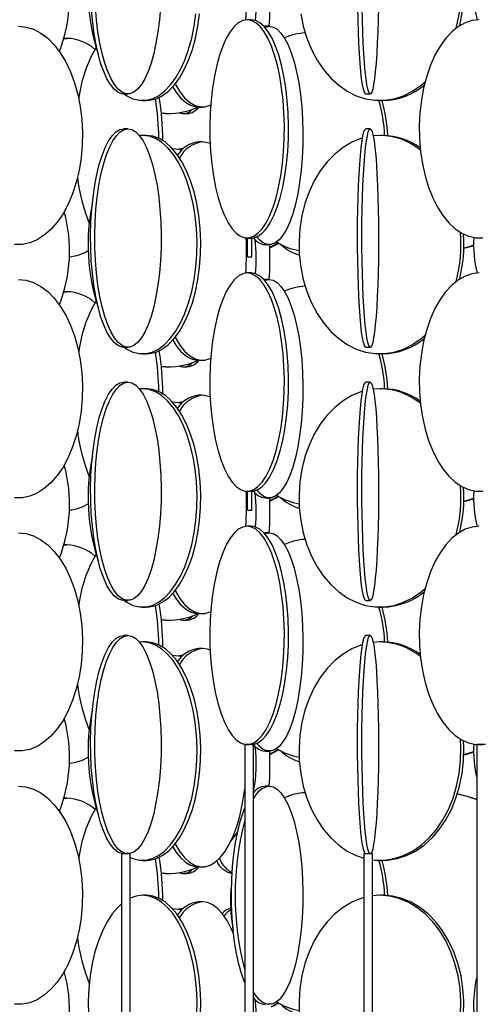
# Model space of a CAD drawing. Header units: millimetres. Extents: x 626 to 3215, y 306 to 3557.
# Tile 18 of 62: x 927 to 1032, y 2128 to 2353. Entities that reach past the tile are written whole.
import ezdxf

# ---------------------------------------------------------------- set-up
doc = ezdxf.new("R2010")
doc.units = ezdxf.units.MM

msp = doc.modelspace()

# ---------------------------------------------------------------- linework, layer by layer
at = {"color": 7, "linetype": 'Continuous', "lineweight": 25}
for p, q in [((980.13, 2353), (979.19, 2353)), ((983.06, 2351.48), (983.31, 2351.5)), ((984.26, 2351.5), (983.31, 2351.5)), ((937.21, 2348.69), (937.88, 2348.71)), ((937.88, 2348.71), (937.22, 2348.71)), ((950.94, 2336), (951.89, 2336)), ((1006.41, 2336), (1007.41, 2336)), ((955.26, 2334.5), (956.13, 2334.5)), ((1009.64, 2334.5), (1010.31, 2334.5)), ((960.5, 2331.5), (959.55, 2331.52)), ((960.5, 2331.5), (961.09, 2331.5)), ((964.55, 2331.5), (965.5, 2331.5)), ((968.03, 2333), (968.94, 2333)), ((951.89, 2328), (950.94, 2328)), ((1007.41, 2328), (1006.41, 2328)), ((955.26, 2326.5), (954.52, 2326.45)), ((956.13, 2326.5), (955.26, 2326.5)), ((968.94, 2325), (968.03, 2325)), ((1009.64, 2326.5), (1008.08, 2326.41)), ((1010.31, 2326.5), (1009.64, 2326.5)), ((964.57, 2323.5), (964.55, 2323.5)), ((979.19, 2303), (980.13, 2303)), ((979.31, 2298.71), (979.31, 2303)), ((980.31, 2298.71), (980.31, 2303)), ((984.4, 2300.89), (986.43, 2301.97)), ((983.31, 2301.5), (984.26, 2301.5)), ((979.31, 2298.71), (980.31, 2298.71)), ((980.13, 2295), (979.19, 2295)), ((983.06, 2293.48), (983.31, 2293.5)), ((984.26, 2293.5), (983.31, 2293.5)), ((937.21, 2290.69), (937.88, 2290.71)), ((937.88, 2290.71), (937.22, 2290.71)), ((950.94, 2278), (951.89, 2278)), ((1006.41, 2278), (1007.41, 2278)), ((955.26, 2276.5), (956.13, 2276.5)), ((968.03, 2275), (968.94, 2275)), ((1009.64, 2276.5), (1010.31, 2276.5)), ((960.5, 2273.5), (959.55, 2273.52)), ((960.5, 2273.5), (961.09, 2273.5)), ((964.55, 2273.5), (965.5, 2273.5)), ((951.89, 2270), (950.94, 2270)), ((955.26, 2268.5), (954.52, 2268.45)), ((956.13, 2268.5), (955.26, 2268.5)), ((1007.41, 2270), (1006.41, 2270)), ((1009.64, 2268.5), (1008.08, 2268.41)), ((1010.31, 2268.5), (1009.64, 2268.5)), ((968.94, 2267), (968.03, 2267)), ((964.57, 2265.5), (964.55, 2265.5)), ((979.19, 2245), (980.13, 2245)), ((979.31, 2240.71), (979.31, 2245)), ((980.31, 2240.71), (980.31, 2245)), ((983.31, 2243.5), (984.26, 2243.5)), ((984.4, 2242.89), (986.43, 2243.97)), ((979.31, 2240.71), (980.31, 2240.71)), ((980.13, 2237), (979.19, 2237)), ((983.06, 2235.48), (983.31, 2235.5)), ((984.26, 2235.5), (983.31, 2235.5)), ((937.21, 2232.69), (937.88, 2232.71)), ((937.88, 2232.71), (937.22, 2232.71)), ((950.94, 2220), (951.89, 2220)), ((1006.41, 2220), (1007.41, 2220)), ((955.26, 2218.5), (956.13, 2218.5)), ((968.03, 2217), (968.94, 2217)), ((1009.64, 2218.5), (1010.31, 2218.5)), ((960.5, 2215.5), (959.55, 2215.52)), ((960.5, 2215.5), (961.09, 2215.5)), ((964.55, 2215.5), (965.5, 2215.5)), ((951.89, 2212), (950.94, 2212)), ((1007.41, 2212), (1006.41, 2212)), ((955.26, 2210.5), (954.52, 2210.45)), ((956.13, 2210.5), (955.26, 2210.5)), ((1009.64, 2210.5), (1008.08, 2210.41)), ((1010.31, 2210.5), (1009.64, 2210.5)), ((964.57, 2207.5), (964.55, 2207.5)), ((968.94, 2209), (968.03, 2209)), ((978.66, 2187), (978.66, 1636.5)), ((978.72, 2187), (978.66, 2187)), ((980.66, 2187), (978.72, 2187)), ((980.66, 1636.5), (980.66, 2187)), ((1031.8, 2187), (1031.8, 1636.5)), ((1031.97, 2187), (1031.8, 2187)), ((1033.8, 2187), (1031.97, 2187)), ((983.31, 2185.5), (984.26, 2185.5)), ((984.4, 2184.89), (986.43, 2185.97)), ((984.26, 2177.5), (983.31, 2177.5)), ((937.21, 2174.69), (937.88, 2174.71)), ((937.88, 2174.71), (937.22, 2174.71)), ((950.42, 2162), (950.42, 1611.5)), ((952.42, 2162), (950.42, 2162)), ((952.42, 1611.5), (952.42, 2162)), ((955.26, 2160.5), (956.13, 2160.5)), ((1005.91, 2162), (1005.91, 1611.5)), ((1007.91, 2162), (1005.91, 2162)), ((1007.91, 1611.5), (1007.91, 2162)), ((1009.64, 2160.5), (1010.31, 2160.5)), ((968.03, 2159), (968.94, 2159)), ((960.5, 2157.5), (959.55, 2157.52)), ((960.5, 2157.5), (961.09, 2157.5)), ((964.55, 2157.5), (965.5, 2157.5)), ((956.13, 2152.5), (955.26, 2152.5)), ((968.94, 2151), (968.03, 2151)), ((1009.64, 2152.5), (1007.91, 2152.39)), ((1010.31, 2152.5), (1009.64, 2152.5)), ((964.57, 2149.5), (964.55, 2149.5)), ((984.79, 2127.07), (986.43, 2127.97)), ((984.79, 2126.93), (986.55, 2127.86))]:
    msp.add_line(p, q, dxfattribs=at)
at = {"color": 7, "linetype": 'Continuous', "lineweight": 25, "flags": 128}
for points in [[(950.94, 2336), (950.49, 2336.04), (949.6, 2336.39), (948.72, 2337.09), (947.88, 2338.12), (947.07, 2339.47), (946.33, 2341.13), (945.64, 2343.06), (945.04, 2345.24), (944.51, 2347.65), (944.08, 2350.24), (943.74, 2352.99), (943.5, 2355.85)], [(959.33, 2355.85), (959.1, 2352.99), (958.76, 2350.24), (958.32, 2347.65), (957.8, 2345.24), (957.19, 2343.06), (956.51, 2341.13), (955.76, 2339.47), (954.96, 2338.12), (954.11, 2337.09), (953.24, 2336.39), (952.34, 2336.04), (951.44, 2336.04), (950.55, 2336.39), (949.67, 2337.09), (948.83, 2338.12), (948.03, 2339.47), (947.28, 2341.13), (946.6, 2343.06), (945.99, 2345.24), (945.46, 2347.65), (945.03, 2350.24), (944.69, 2352.99), (944.45, 2355.85)], [(951.01, 2336), (951.62, 2335.59), (953.05, 2334.89), (954.52, 2334.54), (956, 2334.54), (957.46, 2334.89), (958.9, 2335.59), (960.28, 2336.62), (961.6, 2337.97), (962.82, 2339.63), (963.94, 2341.56), (964.94, 2343.74), (965.8, 2346.15), (966.51, 2348.74), (967.07, 2351.49), (967.46, 2354.35)], [(956.13, 2334.5), (956.86, 2334.54), (958.33, 2334.89), (959.77, 2335.59), (961.15, 2336.62), (962.46, 2337.97), (963.69, 2339.63), (964.81, 2341.56), (965.8, 2343.74), (966.67, 2346.15), (967.38, 2348.74), (967.93, 2351.49), (968.32, 2354.35)], [(991.49, 2354.35), (992.07, 2351.49), (992.89, 2348.74), (993.95, 2346.15), (995.24, 2343.74), (996.72, 2341.56), (998.38, 2339.63), (1000.21, 2337.97), (1002.16, 2336.62), (1004.22, 2335.59), (1006.36, 2334.89), (1008.54, 2334.54), (1010.74, 2334.54), (1012.92, 2334.89), (1015.06, 2335.59), (1017.12, 2336.62), (1019.07, 2337.97), (1019.98, 2338.74)], [(1006.41, 2336), (1006.3, 2336.04), (1006.08, 2336.39), (1005.86, 2337.09), (1005.64, 2338.12), (1005.44, 2339.47), (1005.26, 2341.13), (1005.08, 2343.06), (1004.93, 2345.24), (1004.8, 2347.65), (1004.69, 2350.24), (1004.61, 2352.99), (1004.55, 2355.85)], [(1009.28, 2355.85), (1009.22, 2352.99), (1009.13, 2350.24), (1009.02, 2347.65), (1008.89, 2345.24), (1008.74, 2343.06), (1008.57, 2341.13), (1008.38, 2339.47), (1008.18, 2338.12), (1007.97, 2337.09), (1007.75, 2336.39), (1007.52, 2336.04), (1007.3, 2336.04), (1007.07, 2336.39), (1006.85, 2337.09), (1006.64, 2338.12), (1006.44, 2339.47), (1006.25, 2341.13), (1006.08, 2343.06), (1005.93, 2345.24), (1005.8, 2347.65), (1005.69, 2350.24), (1005.6, 2352.99), (1005.54, 2355.85)], [(979.19, 2353), (978.18, 2352.82), (977.18, 2352.3), (976.21, 2351.43), (975.29, 2350.24), (974.41, 2348.73), (973.61, 2346.93), (972.88, 2344.87), (972.24, 2342.57), (971.7, 2340.07), (971.27, 2337.39), (970.94, 2334.59), (970.73, 2331.69), (970.64, 2328.74), (970.67, 2325.78), (970.82, 2322.85), (971.09, 2319.99), (971.47, 2317.24), (971.96, 2314.65), (972.55, 2312.24), (973.23, 2310.06), (974, 2308.13), (974.84, 2306.47), (975.74, 2305.12), (976.69, 2304.09), (977.68, 2303.39), (978.68, 2303.04), (979.7, 2303.04), (980.7, 2303.39), (981.69, 2304.09), (982.64, 2305.12), (983.54, 2306.47), (984.38, 2308.13), (985.15, 2310.06), (985.83, 2312.24), (986.42, 2314.65), (986.91, 2317.24), (987.29, 2319.99), (987.56, 2322.85), (987.71, 2325.78), (987.74, 2328.74), (987.65, 2331.69), (987.44, 2334.59), (987.11, 2337.39), (986.68, 2340.07), (986.14, 2342.57), (985.5, 2344.87), (984.77, 2346.93), (983.97, 2348.73), (983.09, 2350.24), (982.17, 2351.43), (981.2, 2352.3), (980.2, 2352.82), (979.19, 2353)], [(980.13, 2303), (980.64, 2303.04), (981.64, 2303.39), (982.63, 2304.09), (983.58, 2305.12), (984.48, 2306.47), (985.32, 2308.13), (986.09, 2310.06), (986.77, 2312.24), (987.36, 2314.65), (987.85, 2317.24), (988.23, 2319.99), (988.5, 2322.85), (988.65, 2325.78), (988.68, 2328.74), (988.59, 2331.69), (988.38, 2334.59), (988.05, 2337.39), (987.62, 2340.07), (987.08, 2342.57), (986.44, 2344.87), (985.71, 2346.93), (984.91, 2348.73), (984.03, 2350.24), (983.11, 2351.43), (982.14, 2352.3), (981.14, 2352.82), (980.13, 2353), (980.13, 2353)], [(1032.39, 2353), (1030.76, 2352.82), (1029.16, 2352.3), (1027.6, 2351.43), (1026.11, 2350.24), (1024.71, 2348.73), (1023.42, 2346.93), (1022.25, 2344.87), (1021.22, 2342.57), (1020.35, 2340.07), (1019.65, 2337.39), (1019.13, 2334.59), (1018.8, 2331.69), (1018.65, 2328.74), (1018.7, 2325.78), (1018.94, 2322.85), (1019.37, 2319.99), (1019.98, 2317.24), (1020.77, 2314.65), (1021.72, 2312.24), (1022.82, 2310.06), (1024.05, 2308.13), (1025.4, 2306.47), (1026.85, 2305.12), (1028.37, 2304.09), (1029.96, 2303.39), (1031.57, 2303.04), (1033.2, 2303.04)], [(926.79, 2351.5), (928.52, 2351.32), (930.24, 2350.8), (931.9, 2349.93), (933.5, 2348.74), (935, 2347.23), (936.38, 2345.43), (937.63, 2343.37), (938.73, 2341.07), (939.66, 2338.57), (940.4, 2335.89), (940.96, 2333.09), (941.32, 2330.19), (941.47, 2327.24), (941.42, 2324.28), (941.17, 2321.35), (940.71, 2318.49), (940.05, 2315.74), (939.21, 2313.15), (938.2, 2310.74), (937.02, 2308.56), (935.7, 2306.63), (934.26, 2304.97), (932.71, 2303.62), (931.08, 2302.59), (929.39, 2301.89), (927.66, 2301.54), (925.92, 2301.54)], [(984.26, 2351.5), (985.18, 2351.32), (986.08, 2350.8), (986.95, 2349.93), (987.79, 2348.74), (988.58, 2347.23), (989.31, 2345.43), (989.96, 2343.37), (990.54, 2341.07), (991.03, 2338.57), (991.42, 2335.89), (991.72, 2333.09), (991.9, 2330.19), (991.99, 2327.24), (991.96, 2324.28), (991.82, 2321.35), (991.58, 2318.49), (991.24, 2315.74), (990.8, 2313.15), (990.26, 2310.74), (989.64, 2308.56), (988.95, 2306.63), (988.19, 2304.97), (987.38, 2303.62), (986.52, 2302.59), (985.63, 2301.89), (984.72, 2301.54), (983.81, 2301.54), (982.9, 2301.89), (982.01, 2302.59), (981.4, 2303.27)], [(983.24, 2351.28), (983.35, 2351.32), (984.26, 2351.5)], [(962.71, 2338.27), (962.79, 2338.13), (963.78, 2336.47), (964.85, 2335.12), (965.98, 2334.09), (967.15, 2333.39), (968.34, 2333.04), (969.54, 2333.04), (970.74, 2333.39), (970.84, 2333.44)], [(962.15, 2337.62), (962.87, 2336.47), (963.94, 2335.12), (965.07, 2334.09), (966.23, 2333.39), (967.43, 2333.04), (968.03, 2333)], [(950.94, 2278), (950.49, 2278.04), (949.6, 2278.39), (948.72, 2279.09), (947.88, 2280.12), (947.07, 2281.47), (946.33, 2283.13), (945.64, 2285.06), (945.04, 2287.24), (944.51, 2289.65), (944.08, 2292.24), (943.74, 2294.99), (943.5, 2297.85), (943.37, 2300.78), (943.34, 2303.74), (943.42, 2306.69), (943.61, 2309.59), (943.89, 2312.39), (944.28, 2315.07), (944.76, 2317.57), (945.33, 2319.87), (945.98, 2321.93), (946.69, 2323.73), (947.47, 2325.24), (948.29, 2326.43), (949.15, 2327.3), (950.04, 2327.82), (950.94, 2328), (950.94, 2328)], [(951.89, 2328), (952.79, 2327.82), (953.68, 2327.3), (954.54, 2326.43), (955.37, 2325.24), (956.14, 2323.73), (956.86, 2321.93), (957.5, 2319.87), (958.07, 2317.57), (958.55, 2315.07), (958.94, 2312.39), (959.23, 2309.59), (959.41, 2306.69), (959.49, 2303.74), (959.47, 2300.78), (959.33, 2297.85), (959.1, 2294.99), (958.76, 2292.24), (958.32, 2289.65), (957.8, 2287.24), (957.19, 2285.06), (956.51, 2283.13), (955.76, 2281.47), (954.96, 2280.12), (954.11, 2279.09), (953.24, 2278.39), (952.34, 2278.04), (951.44, 2278.04), (950.55, 2278.39), (949.67, 2279.09), (948.83, 2280.12), (948.03, 2281.47), (947.28, 2283.13), (946.6, 2285.06), (945.99, 2287.24), (945.46, 2289.65), (945.03, 2292.24), (944.69, 2294.99), (944.45, 2297.85), (944.32, 2300.78), (944.29, 2303.74), (944.37, 2306.69), (944.56, 2309.59), (944.85, 2312.39), (945.23, 2315.07), (945.71, 2317.57), (946.28, 2319.87), (946.93, 2321.93), (947.65, 2323.73), (948.42, 2325.24), (949.25, 2326.43), (950.11, 2327.3), (950.99, 2327.82), (951.89, 2328)], [(1006.41, 2278), (1006.3, 2278.04), (1006.08, 2278.39), (1005.86, 2279.09), (1005.64, 2280.12), (1005.44, 2281.47), (1005.26, 2283.13), (1005.08, 2285.06), (1004.93, 2287.24), (1004.8, 2289.65), (1004.69, 2292.24), (1004.61, 2294.99), (1004.55, 2297.85), (1004.51, 2300.78), (1004.51, 2303.74), (1004.53, 2306.69), (1004.57, 2309.59), (1004.65, 2312.39), (1004.74, 2315.07), (1004.86, 2317.57), (1005.01, 2319.87), (1005.17, 2321.93), (1005.35, 2323.73), (1005.54, 2325.24), (1005.75, 2326.43), (1005.97, 2327.3), (1006.19, 2327.82), (1006.41, 2328), (1006.41, 2328)], [(1007.41, 2328), (1007.64, 2327.82), (1007.86, 2327.3), (1008.07, 2326.43), (1008.28, 2325.24), (1008.48, 2323.73), (1008.66, 2321.93), (1008.82, 2319.87), (1008.96, 2317.57), (1009.08, 2315.07), (1009.18, 2312.39), (1009.25, 2309.59), (1009.3, 2306.69), (1009.32, 2303.74), (1009.31, 2300.78), (1009.28, 2297.85), (1009.22, 2294.99), (1009.13, 2292.24), (1009.02, 2289.65), (1008.89, 2287.24), (1008.74, 2285.06), (1008.57, 2283.13), (1008.38, 2281.47), (1008.18, 2280.12), (1007.97, 2279.09), (1007.75, 2278.39), (1007.52, 2278.04), (1007.3, 2278.04), (1007.07, 2278.39), (1006.85, 2279.09), (1006.64, 2280.12), (1006.44, 2281.47), (1006.25, 2283.13), (1006.08, 2285.06), (1005.93, 2287.24), (1005.8, 2289.65), (1005.69, 2292.24), (1005.6, 2294.99), (1005.54, 2297.85), (1005.51, 2300.78), (1005.5, 2303.74), (1005.52, 2306.69), (1005.57, 2309.59), (1005.64, 2312.39), (1005.74, 2315.07), (1005.86, 2317.57), (1006, 2319.87), (1006.17, 2321.93), (1006.34, 2323.73), (1006.54, 2325.24), (1006.75, 2326.43), (1006.96, 2327.3), (1007.18, 2327.82), (1007.41, 2328)], [(951.01, 2278), (951.62, 2277.59), (953.05, 2276.89), (954.52, 2276.54), (956, 2276.54), (957.46, 2276.89), (958.9, 2277.59), (960.28, 2278.62), (961.6, 2279.97), (962.82, 2281.63), (963.94, 2283.56), (964.94, 2285.74), (965.8, 2288.15), (966.51, 2290.74), (967.07, 2293.49), (967.46, 2296.35), (967.67, 2299.28), (967.72, 2302.24), (967.59, 2305.19), (967.28, 2308.09), (966.81, 2310.89), (966.17, 2313.57), (965.39, 2316.07), (964.46, 2318.37), (963.4, 2320.43), (962.22, 2322.23), (960.95, 2323.74), (959.6, 2324.93), (958.19, 2325.8), (956.73, 2326.32), (955.26, 2326.5), (955.26, 2326.5)], [(956.13, 2276.5), (956.86, 2276.54), (958.33, 2276.89), (959.77, 2277.59), (961.15, 2278.62), (962.46, 2279.97), (963.69, 2281.63), (964.81, 2283.56), (965.8, 2285.74), (966.67, 2288.15), (967.38, 2290.74), (967.93, 2293.49), (968.32, 2296.35), (968.54, 2299.28), (968.58, 2302.24), (968.45, 2305.19), (968.15, 2308.09), (967.68, 2310.89), (967.04, 2313.57), (966.25, 2316.07), (965.32, 2318.37), (964.26, 2320.43), (963.09, 2322.23), (961.82, 2323.74), (960.47, 2324.93), (959.05, 2325.8), (957.6, 2326.32), (956.13, 2326.5), (956.13, 2326.5)], [(970.72, 2324.61), (970.14, 2324.82), (968.94, 2325)], [(1005.65, 2325.91), (1005.28, 2325.8), (1003.18, 2324.93), (1001.17, 2323.74), (999.28, 2322.23), (997.53, 2320.43), (995.95, 2318.37), (994.57, 2316.07), (993.4, 2313.57), (992.45, 2310.89), (991.75, 2308.09), (991.29, 2305.19), (991.1, 2302.24), (991.16, 2299.28), (991.49, 2296.35), (992.07, 2293.49), (992.89, 2290.74), (993.95, 2288.15), (995.24, 2285.74), (996.72, 2283.56), (998.38, 2281.63), (1000.21, 2279.97), (1002.16, 2278.62), (1004.22, 2277.59), (1006.36, 2276.89), (1008.54, 2276.54), (1010.74, 2276.54), (1012.92, 2276.89), (1015.06, 2277.59), (1017.12, 2278.62), (1019.07, 2279.97), (1019.98, 2280.74)], [(962.07, 2323.47), (963.48, 2323.32), (964.24, 2323.19)], [(964.55, 2323.5), (963.63, 2323.32), (963.59, 2323.3)], [(984.4, 2300.75), (984.59, 2300.83), (986.55, 2301.86)], [(1031.09, 2301.37), (1030.29, 2301.09), (1028.85, 2300.67)], [(1031.09, 2301.23), (1030.67, 2301.09), (1028.85, 2300.57)], [(926.79, 2293.5), (928.52, 2293.32), (930.24, 2292.8), (931.9, 2291.93), (933.5, 2290.74), (935, 2289.23), (936.38, 2287.43), (937.63, 2285.37), (938.73, 2283.07), (939.66, 2280.57), (940.4, 2277.89), (940.96, 2275.09), (941.32, 2272.19), (941.47, 2269.24), (941.42, 2266.28), (941.17, 2263.35), (940.71, 2260.49), (940.05, 2257.74), (939.21, 2255.15), (938.2, 2252.74), (937.02, 2250.56), (935.7, 2248.63), (934.26, 2246.97), (932.71, 2245.62), (931.08, 2244.59), (929.39, 2243.89), (927.66, 2243.54), (925.92, 2243.54)], [(979.19, 2295), (978.18, 2294.82), (977.18, 2294.3), (976.21, 2293.43), (975.29, 2292.24), (974.41, 2290.73), (973.61, 2288.93), (972.88, 2286.87), (972.24, 2284.57), (971.7, 2282.07), (971.27, 2279.39), (970.94, 2276.59), (970.73, 2273.69), (970.64, 2270.74), (970.67, 2267.78), (970.82, 2264.85), (971.09, 2261.99), (971.47, 2259.24), (971.96, 2256.65), (972.55, 2254.24), (973.23, 2252.06), (974, 2250.13), (974.84, 2248.47), (975.74, 2247.12), (976.69, 2246.09), (977.68, 2245.39), (978.68, 2245.04), (979.7, 2245.04), (980.7, 2245.39), (981.69, 2246.09), (982.64, 2247.12), (983.54, 2248.47), (984.38, 2250.13), (985.15, 2252.06), (985.83, 2254.24), (986.42, 2256.65), (986.91, 2259.24), (987.29, 2261.99), (987.56, 2264.85), (987.71, 2267.78), (987.74, 2270.74), (987.65, 2273.69), (987.44, 2276.59), (987.11, 2279.39), (986.68, 2282.07), (986.14, 2284.57), (985.5, 2286.87), (984.77, 2288.93), (983.97, 2290.73), (983.09, 2292.24), (982.17, 2293.43), (981.2, 2294.3), (980.2, 2294.82), (979.19, 2295)], [(980.13, 2245), (980.64, 2245.04), (981.64, 2245.39), (982.63, 2246.09), (983.58, 2247.12), (984.48, 2248.47), (985.32, 2250.13), (986.09, 2252.06), (986.77, 2254.24), (987.36, 2256.65), (987.85, 2259.24), (988.23, 2261.99), (988.5, 2264.85), (988.65, 2267.78), (988.68, 2270.74), (988.59, 2273.69), (988.38, 2276.59), (988.05, 2279.39), (987.62, 2282.07), (987.08, 2284.57), (986.44, 2286.87), (985.71, 2288.93), (984.91, 2290.73), (984.03, 2292.24), (983.11, 2293.43), (982.14, 2294.3), (981.14, 2294.82), (980.13, 2295), (980.13, 2295)], [(984.26, 2293.5), (985.18, 2293.32), (986.08, 2292.8), (986.95, 2291.93), (987.79, 2290.74), (988.58, 2289.23), (989.31, 2287.43), (989.96, 2285.37), (990.54, 2283.07), (991.03, 2280.57), (991.42, 2277.89), (991.72, 2275.09), (991.9, 2272.19), (991.99, 2269.24), (991.96, 2266.28), (991.82, 2263.35), (991.58, 2260.49), (991.24, 2257.74), (990.8, 2255.15), (990.26, 2252.74), (989.64, 2250.56), (988.95, 2248.63), (988.19, 2246.97), (987.38, 2245.62), (986.52, 2244.59), (985.63, 2243.89), (984.72, 2243.54), (983.81, 2243.54), (982.9, 2243.89), (982.01, 2244.59), (981.4, 2245.27)], [(983.24, 2293.28), (983.35, 2293.32), (984.26, 2293.5)], [(1032.39, 2295), (1030.76, 2294.82), (1029.16, 2294.3), (1027.6, 2293.43), (1026.11, 2292.24), (1024.71, 2290.73), (1023.42, 2288.93), (1022.25, 2286.87), (1021.22, 2284.57), (1020.35, 2282.07), (1019.65, 2279.39), (1019.13, 2276.59), (1018.8, 2273.69), (1018.65, 2270.74), (1018.7, 2267.78), (1018.94, 2264.85), (1019.37, 2261.99), (1019.98, 2259.24), (1020.77, 2256.65), (1021.72, 2254.24), (1022.82, 2252.06), (1024.05, 2250.13), (1025.4, 2248.47), (1026.85, 2247.12), (1028.37, 2246.09), (1029.96, 2245.39), (1031.57, 2245.04), (1033.2, 2245.04)], [(962.15, 2279.62), (962.87, 2278.47), (963.94, 2277.12), (965.07, 2276.09), (966.23, 2275.39), (967.43, 2275.04), (968.03, 2275)], [(962.71, 2280.27), (962.79, 2280.13), (963.78, 2278.47), (964.85, 2277.12), (965.98, 2276.09), (967.15, 2275.39), (968.34, 2275.04), (969.54, 2275.04), (970.74, 2275.39), (970.84, 2275.44)], [(950.94, 2220), (950.49, 2220.04), (949.6, 2220.39), (948.72, 2221.09), (947.88, 2222.12), (947.07, 2223.47), (946.33, 2225.13), (945.64, 2227.06), (945.04, 2229.24), (944.51, 2231.65), (944.08, 2234.24), (943.74, 2236.99), (943.5, 2239.85), (943.37, 2242.78), (943.34, 2245.74), (943.42, 2248.69), (943.61, 2251.59), (943.89, 2254.39), (944.28, 2257.07), (944.76, 2259.57), (945.33, 2261.87), (945.98, 2263.93), (946.69, 2265.73), (947.47, 2267.24), (948.29, 2268.43), (949.15, 2269.3), (950.04, 2269.82), (950.94, 2270), (950.94, 2270)], [(951.89, 2270), (952.79, 2269.82), (953.68, 2269.3), (954.54, 2268.43), (955.37, 2267.24), (956.14, 2265.73), (956.86, 2263.93), (957.5, 2261.87), (958.07, 2259.57), (958.55, 2257.07), (958.94, 2254.39), (959.23, 2251.59), (959.41, 2248.69), (959.49, 2245.74), (959.47, 2242.78), (959.33, 2239.85), (959.1, 2236.99), (958.76, 2234.24), (958.32, 2231.65), (957.8, 2229.24), (957.19, 2227.06), (956.51, 2225.13), (955.76, 2223.47), (954.96, 2222.12), (954.11, 2221.09), (953.24, 2220.39), (952.34, 2220.04), (951.44, 2220.04), (950.55, 2220.39), (949.67, 2221.09), (948.83, 2222.12), (948.03, 2223.47), (947.28, 2225.13), (946.6, 2227.06), (945.99, 2229.24), (945.46, 2231.65), (945.03, 2234.24), (944.69, 2236.99), (944.45, 2239.85), (944.32, 2242.78), (944.29, 2245.74), (944.37, 2248.69), (944.56, 2251.59), (944.85, 2254.39), (945.23, 2257.07), (945.71, 2259.57), (946.28, 2261.87), (946.93, 2263.93), (947.65, 2265.73), (948.42, 2267.24), (949.25, 2268.43), (950.11, 2269.3), (950.99, 2269.82), (951.89, 2270)], [(951.01, 2220), (951.62, 2219.59), (953.05, 2218.89), (954.52, 2218.54), (956, 2218.54), (957.46, 2218.89), (958.9, 2219.59), (960.28, 2220.62), (961.6, 2221.97), (962.82, 2223.63), (963.94, 2225.56), (964.94, 2227.74), (965.8, 2230.15), (966.51, 2232.74), (967.07, 2235.49), (967.46, 2238.35), (967.67, 2241.28), (967.72, 2244.24), (967.59, 2247.19), (967.28, 2250.09), (966.81, 2252.89), (966.17, 2255.57), (965.39, 2258.07), (964.46, 2260.37), (963.4, 2262.43), (962.22, 2264.23), (960.95, 2265.74), (959.6, 2266.93), (958.19, 2267.8), (956.73, 2268.32), (955.26, 2268.5), (955.26, 2268.5)], [(956.13, 2218.5), (956.86, 2218.54), (958.33, 2218.89), (959.77, 2219.59), (961.15, 2220.62), (962.46, 2221.97), (963.69, 2223.63), (964.81, 2225.56), (965.8, 2227.74), (966.67, 2230.15), (967.38, 2232.74), (967.93, 2235.49), (968.32, 2238.35), (968.54, 2241.28), (968.58, 2244.24), (968.45, 2247.19), (968.15, 2250.09), (967.68, 2252.89), (967.04, 2255.57), (966.25, 2258.07), (965.32, 2260.37), (964.26, 2262.43), (963.09, 2264.23), (961.82, 2265.74), (960.47, 2266.93), (959.05, 2267.8), (957.6, 2268.32), (956.13, 2268.5), (956.13, 2268.5)], [(1006.41, 2220), (1006.3, 2220.04), (1006.08, 2220.39), (1005.86, 2221.09), (1005.64, 2222.12), (1005.44, 2223.47), (1005.26, 2225.13), (1005.08, 2227.06), (1004.93, 2229.24), (1004.8, 2231.65), (1004.69, 2234.24), (1004.61, 2236.99), (1004.55, 2239.85), (1004.51, 2242.78), (1004.51, 2245.74), (1004.53, 2248.69), (1004.57, 2251.59), (1004.65, 2254.39), (1004.74, 2257.07), (1004.86, 2259.57), (1005.01, 2261.87), (1005.17, 2263.93), (1005.35, 2265.73), (1005.54, 2267.24), (1005.75, 2268.43), (1005.97, 2269.3), (1006.19, 2269.82), (1006.41, 2270), (1006.41, 2270)], [(1007.41, 2270), (1007.64, 2269.82), (1007.86, 2269.3), (1008.07, 2268.43), (1008.28, 2267.24), (1008.48, 2265.73), (1008.66, 2263.93), (1008.82, 2261.87), (1008.96, 2259.57), (1009.08, 2257.07), (1009.18, 2254.39), (1009.25, 2251.59), (1009.3, 2248.69), (1009.32, 2245.74), (1009.31, 2242.78), (1009.28, 2239.85), (1009.22, 2236.99), (1009.13, 2234.24), (1009.02, 2231.65), (1008.89, 2229.24), (1008.74, 2227.06), (1008.57, 2225.13), (1008.38, 2223.47), (1008.18, 2222.12), (1007.97, 2221.09), (1007.75, 2220.39), (1007.52, 2220.04), (1007.3, 2220.04), (1007.07, 2220.39), (1006.85, 2221.09), (1006.64, 2222.12), (1006.44, 2223.47), (1006.25, 2225.13), (1006.08, 2227.06), (1005.93, 2229.24), (1005.8, 2231.65), (1005.69, 2234.24), (1005.6, 2236.99), (1005.54, 2239.85), (1005.51, 2242.78), (1005.5, 2245.74), (1005.52, 2248.69), (1005.57, 2251.59), (1005.64, 2254.39), (1005.74, 2257.07), (1005.86, 2259.57), (1006, 2261.87), (1006.17, 2263.93), (1006.34, 2265.73), (1006.54, 2267.24), (1006.75, 2268.43), (1006.96, 2269.3), (1007.18, 2269.82), (1007.41, 2270)], [(970.72, 2266.61), (970.14, 2266.82), (968.94, 2267)], [(1005.58, 2267.89), (1005.28, 2267.8), (1003.18, 2266.93), (1001.17, 2265.74), (999.28, 2264.23), (997.53, 2262.43), (995.95, 2260.37), (994.57, 2258.07), (993.4, 2255.57), (992.45, 2252.89), (991.75, 2250.09), (991.29, 2247.19), (991.1, 2244.24), (991.16, 2241.28), (991.49, 2238.35), (992.07, 2235.49), (992.89, 2232.74), (993.95, 2230.15), (995.24, 2227.74), (996.72, 2225.56), (998.38, 2223.63), (1000.21, 2221.97), (1002.16, 2220.62), (1004.22, 2219.59), (1006.36, 2218.89), (1008.54, 2218.54), (1010.74, 2218.54), (1012.92, 2218.89), (1015.06, 2219.59), (1017.12, 2220.62), (1019.07, 2221.97), (1019.98, 2222.74)], [(962.07, 2265.47), (963.48, 2265.32), (964.24, 2265.19)], [(964.55, 2265.5), (963.63, 2265.32), (963.59, 2265.3)], [(984.4, 2242.75), (984.59, 2242.83), (986.55, 2243.86)], [(1031.09, 2243.37), (1030.29, 2243.09), (1028.85, 2242.67)], [(1031.09, 2243.23), (1030.67, 2243.09), (1028.85, 2242.57)], [(979.19, 2237), (978.18, 2236.82), (977.18, 2236.3), (976.21, 2235.43), (975.29, 2234.24), (974.41, 2232.73), (973.61, 2230.93), (972.88, 2228.87), (972.24, 2226.57), (971.7, 2224.07), (971.27, 2221.39), (970.94, 2218.59), (970.73, 2215.69), (970.64, 2212.74), (970.67, 2209.78), (970.82, 2206.85), (971.09, 2203.99), (971.47, 2201.24), (971.96, 2198.65), (972.55, 2196.24), (973.23, 2194.06), (974, 2192.13), (974.84, 2190.47), (975.74, 2189.12), (976.69, 2188.09), (977.68, 2187.39), (978.68, 2187.04), (979.7, 2187.04), (980.7, 2187.39), (981.69, 2188.09), (982.64, 2189.12), (983.54, 2190.47), (984.38, 2192.13), (985.15, 2194.06), (985.83, 2196.24), (986.42, 2198.65), (986.91, 2201.24), (987.29, 2203.99), (987.56, 2206.85), (987.71, 2209.78), (987.74, 2212.74), (987.65, 2215.69), (987.44, 2218.59), (987.11, 2221.39), (986.68, 2224.07), (986.14, 2226.57), (985.5, 2228.87), (984.77, 2230.93), (983.97, 2232.73), (983.09, 2234.24), (982.17, 2235.43), (981.2, 2236.3), (980.2, 2236.82), (979.19, 2237)], [(980.13, 2187), (980.64, 2187.04), (981.64, 2187.39), (982.63, 2188.09), (983.58, 2189.12), (984.48, 2190.47), (985.32, 2192.13), (986.09, 2194.06), (986.77, 2196.24), (987.36, 2198.65), (987.85, 2201.24), (988.23, 2203.99), (988.5, 2206.85), (988.65, 2209.78), (988.68, 2212.74), (988.59, 2215.69), (988.38, 2218.59), (988.05, 2221.39), (987.62, 2224.07), (987.08, 2226.57), (986.44, 2228.87), (985.71, 2230.93), (984.91, 2232.73), (984.03, 2234.24), (983.11, 2235.43), (982.14, 2236.3), (981.14, 2236.82), (980.13, 2237), (980.13, 2237)], [(1032.39, 2237), (1030.76, 2236.82), (1029.16, 2236.3), (1027.6, 2235.43), (1026.11, 2234.24), (1024.71, 2232.73), (1023.42, 2230.93), (1022.25, 2228.87), (1021.22, 2226.57), (1020.35, 2224.07), (1019.65, 2221.39), (1019.13, 2218.59), (1018.8, 2215.69), (1018.65, 2212.74), (1018.7, 2209.78), (1018.94, 2206.85), (1019.37, 2203.99), (1019.98, 2201.24), (1020.77, 2198.65), (1021.72, 2196.24), (1022.82, 2194.06), (1024.05, 2192.13), (1025.4, 2190.47), (1026.85, 2189.12), (1028.37, 2188.09), (1029.96, 2187.39), (1031.57, 2187.04), (1033.2, 2187.04)], [(926.79, 2235.5), (928.52, 2235.32), (930.24, 2234.8), (931.9, 2233.93), (933.5, 2232.74), (935, 2231.23), (936.38, 2229.43), (937.63, 2227.37), (938.73, 2225.07), (939.66, 2222.57), (940.4, 2219.89), (940.96, 2217.09), (941.32, 2214.19), (941.47, 2211.24), (941.42, 2208.28), (941.17, 2205.35), (940.71, 2202.49), (940.05, 2199.74), (939.21, 2197.15), (938.2, 2194.74), (937.02, 2192.56), (935.7, 2190.63), (934.26, 2188.97), (932.71, 2187.62), (931.08, 2186.59), (929.39, 2185.89), (927.66, 2185.54), (925.92, 2185.54)], [(984.26, 2235.5), (985.18, 2235.32), (986.08, 2234.8), (986.95, 2233.93), (987.79, 2232.74), (988.58, 2231.23), (989.31, 2229.43), (989.96, 2227.37), (990.54, 2225.07), (991.03, 2222.57), (991.42, 2219.89), (991.72, 2217.09), (991.9, 2214.19), (991.99, 2211.24), (991.96, 2208.28), (991.82, 2205.35), (991.58, 2202.49), (991.24, 2199.74), (990.8, 2197.15), (990.26, 2194.74), (989.64, 2192.56), (988.95, 2190.63), (988.19, 2188.97), (987.38, 2187.62), (986.52, 2186.59), (985.63, 2185.89), (984.72, 2185.54), (983.81, 2185.54), (982.9, 2185.89), (982.01, 2186.59), (981.4, 2187.27)], [(983.24, 2235.28), (983.35, 2235.32), (984.26, 2235.5)], [(962.15, 2221.62), (962.87, 2220.47), (963.94, 2219.12), (965.07, 2218.09), (966.23, 2217.39), (967.43, 2217.04), (968.03, 2217)], [(962.71, 2222.27), (962.79, 2222.13), (963.78, 2220.47), (964.85, 2219.12), (965.98, 2218.09), (967.15, 2217.39), (968.34, 2217.04), (969.54, 2217.04), (970.74, 2217.39), (970.84, 2217.44)], [(950.94, 2162), (950.49, 2162.04), (949.6, 2162.39), (948.72, 2163.09), (947.88, 2164.12), (947.07, 2165.47), (946.33, 2167.13), (945.64, 2169.06), (945.04, 2171.24), (944.51, 2173.65), (944.08, 2176.24), (943.74, 2178.99), (943.5, 2181.85), (943.37, 2184.78), (943.34, 2187.74), (943.42, 2190.69), (943.61, 2193.59), (943.89, 2196.39), (944.28, 2199.07), (944.76, 2201.57), (945.33, 2203.87), (945.98, 2205.93), (946.69, 2207.73), (947.47, 2209.24), (948.29, 2210.43), (949.15, 2211.3), (950.04, 2211.82), (950.94, 2212), (950.94, 2212)], [(951.89, 2212), (952.79, 2211.82), (953.68, 2211.3), (954.54, 2210.43), (955.37, 2209.24), (956.14, 2207.73), (956.86, 2205.93), (957.5, 2203.87), (958.07, 2201.57), (958.55, 2199.07), (958.94, 2196.39), (959.23, 2193.59), (959.41, 2190.69), (959.49, 2187.74), (959.47, 2184.78), (959.33, 2181.85), (959.1, 2178.99), (958.76, 2176.24), (958.32, 2173.65), (957.8, 2171.24), (957.19, 2169.06), (956.51, 2167.13), (955.76, 2165.47), (954.96, 2164.12), (954.11, 2163.09), (953.24, 2162.39), (952.34, 2162.04), (951.44, 2162.04), (950.55, 2162.39), (949.67, 2163.09), (948.83, 2164.12), (948.03, 2165.47), (947.28, 2167.13), (946.6, 2169.06), (945.99, 2171.24), (945.46, 2173.65), (945.03, 2176.24), (944.69, 2178.99), (944.45, 2181.85), (944.32, 2184.78), (944.29, 2187.74), (944.37, 2190.69), (944.56, 2193.59), (944.85, 2196.39), (945.23, 2199.07), (945.71, 2201.57), (946.28, 2203.87), (946.93, 2205.93), (947.65, 2207.73), (948.42, 2209.24), (949.25, 2210.43), (950.11, 2211.3), (950.99, 2211.82), (951.89, 2212)], [(1006.41, 2162), (1006.3, 2162.04), (1006.08, 2162.39), (1005.86, 2163.09), (1005.64, 2164.12), (1005.44, 2165.47), (1005.26, 2167.13), (1005.08, 2169.06), (1004.93, 2171.24), (1004.8, 2173.65), (1004.69, 2176.24), (1004.61, 2178.99), (1004.55, 2181.85), (1004.51, 2184.78), (1004.51, 2187.74), (1004.53, 2190.69), (1004.57, 2193.59), (1004.65, 2196.39), (1004.74, 2199.07), (1004.86, 2201.57), (1005.01, 2203.87), (1005.17, 2205.93), (1005.35, 2207.73), (1005.54, 2209.24), (1005.75, 2210.43), (1005.97, 2211.3), (1006.19, 2211.82), (1006.41, 2212), (1006.41, 2212)], [(1007.41, 2212), (1007.64, 2211.82), (1007.86, 2211.3), (1008.07, 2210.43), (1008.28, 2209.24), (1008.48, 2207.73), (1008.66, 2205.93), (1008.82, 2203.87), (1008.96, 2201.57), (1009.08, 2199.07), (1009.18, 2196.39), (1009.25, 2193.59), (1009.3, 2190.69), (1009.32, 2187.74), (1009.31, 2184.78), (1009.28, 2181.85), (1009.22, 2178.99), (1009.13, 2176.24), (1009.02, 2173.65), (1008.89, 2171.24), (1008.74, 2169.06), (1008.57, 2167.13), (1008.38, 2165.47), (1008.18, 2164.12), (1007.97, 2163.09), (1007.75, 2162.39), (1007.52, 2162.04), (1007.3, 2162.04), (1007.07, 2162.39), (1006.85, 2163.09), (1006.64, 2164.12), (1006.44, 2165.47), (1006.25, 2167.13), (1006.08, 2169.06), (1005.93, 2171.24), (1005.8, 2173.65), (1005.69, 2176.24), (1005.6, 2178.99), (1005.54, 2181.85), (1005.51, 2184.78), (1005.5, 2187.74), (1005.52, 2190.69), (1005.57, 2193.59), (1005.64, 2196.39), (1005.74, 2199.07), (1005.86, 2201.57), (1006, 2203.87), (1006.17, 2205.93), (1006.34, 2207.73), (1006.54, 2209.24), (1006.75, 2210.43), (1006.96, 2211.3), (1007.18, 2211.82), (1007.41, 2212)], [(952.42, 2161.16), (953.05, 2160.89), (954.52, 2160.54), (956, 2160.54), (957.46, 2160.89), (958.9, 2161.59), (960.28, 2162.62), (961.6, 2163.97), (962.82, 2165.63), (963.94, 2167.56), (964.94, 2169.74), (965.8, 2172.15), (966.51, 2174.74), (967.07, 2177.49), (967.46, 2180.35), (967.67, 2183.28), (967.72, 2186.24), (967.59, 2189.19), (967.28, 2192.09), (966.81, 2194.89), (966.17, 2197.57), (965.39, 2200.07), (964.46, 2202.37), (963.4, 2204.43), (962.22, 2206.23), (960.95, 2207.74), (959.6, 2208.93), (958.19, 2209.8), (956.73, 2210.32), (955.26, 2210.5), (955.26, 2210.5)], [(956.13, 2160.5), (956.86, 2160.54), (958.33, 2160.89), (959.77, 2161.59), (961.15, 2162.62), (962.46, 2163.97), (963.69, 2165.63), (964.81, 2167.56), (965.8, 2169.74), (966.67, 2172.15), (967.38, 2174.74), (967.93, 2177.49), (968.32, 2180.35), (968.54, 2183.28), (968.58, 2186.24), (968.45, 2189.19), (968.15, 2192.09), (967.68, 2194.89), (967.04, 2197.57), (966.25, 2200.07), (965.32, 2202.37), (964.26, 2204.43), (963.09, 2206.23), (961.82, 2207.74), (960.47, 2208.93), (959.05, 2209.8), (957.6, 2210.32), (956.13, 2210.5), (956.13, 2210.5)], [(1005.65, 2209.91), (1005.28, 2209.8), (1003.18, 2208.93), (1001.17, 2207.74), (999.28, 2206.23), (997.53, 2204.43), (995.95, 2202.37), (994.57, 2200.07), (993.4, 2197.57), (992.45, 2194.89), (991.75, 2192.09), (991.29, 2189.19), (991.1, 2186.24), (991.16, 2183.28), (991.49, 2180.35), (992.07, 2177.49), (992.89, 2174.74), (993.95, 2172.15), (995.24, 2169.74), (996.72, 2167.56), (998.38, 2165.63), (1000.21, 2163.97), (1002.16, 2162.62), (1004.22, 2161.59), (1005.91, 2161.01)], [(962.07, 2207.47), (963.48, 2207.32), (964.24, 2207.19)], [(964.55, 2207.5), (963.63, 2207.32), (963.59, 2207.3)], [(970.72, 2208.61), (970.14, 2208.82), (968.94, 2209)], [(1007.91, 2160.61), (1008.54, 2160.54), (1010.74, 2160.54), (1012.92, 2160.89), (1015.06, 2161.59), (1017.12, 2162.62), (1019.07, 2163.97), (1020.9, 2165.63), (1022.56, 2167.56), (1024.05, 2169.74), (1025.33, 2172.15), (1026.39, 2174.74), (1027.21, 2177.49), (1027.79, 2180.35), (1028.12, 2183.28), (1028.18, 2186.24), (1028.08, 2188.26)], [(1010.31, 2160.5), (1011.41, 2160.54), (1013.59, 2160.89), (1015.73, 2161.59), (1017.79, 2162.62), (1019.75, 2163.97), (1021.57, 2165.63), (1023.23, 2167.56), (1024.72, 2169.74), (1026, 2172.15), (1027.06, 2174.74), (1027.89, 2177.49), (1028.46, 2180.35), (1028.79, 2183.28), (1028.85, 2186.24), (1028.78, 2187.87)], [(984.4, 2184.75), (984.59, 2184.83), (986.55, 2185.86)], [(1031.09, 2185.37), (1030.29, 2185.09), (1028.85, 2184.67)], [(1031.09, 2185.23), (1030.67, 2185.09), (1028.85, 2184.57)], [(926.79, 2177.5), (928.52, 2177.32), (930.24, 2176.8), (931.9, 2175.93), (933.5, 2174.74), (935, 2173.23), (936.38, 2171.43), (937.63, 2169.37), (938.73, 2167.07), (939.66, 2164.57), (940.4, 2161.89), (940.96, 2159.09), (941.32, 2156.19), (941.47, 2153.24), (941.42, 2150.28), (941.17, 2147.35), (940.71, 2144.49), (940.05, 2141.74), (939.21, 2139.15), (938.2, 2136.74), (937.02, 2134.56), (935.7, 2132.63), (934.26, 2130.97), (932.71, 2129.62), (931.08, 2128.59), (929.39, 2127.89), (927.66, 2127.54), (925.92, 2127.54)], [(962.71, 2164.27), (962.79, 2164.13), (963.78, 2162.47), (964.85, 2161.12), (965.98, 2160.09), (967.15, 2159.39), (968.34, 2159.04), (969.54, 2159.04), (970.74, 2159.39), (971.9, 2160.09), (973.03, 2161.12), (974.1, 2162.47), (975.1, 2164.13), (976.01, 2166.06), (976.82, 2168.24), (977.52, 2170.65), (978.1, 2173.24), (978.55, 2175.99), (978.66, 2176.85)], [(984.26, 2177.5), (985.18, 2177.32), (986.08, 2176.8), (986.95, 2175.93), (987.79, 2174.74), (988.58, 2173.23), (989.31, 2171.43), (989.96, 2169.37), (990.54, 2167.07), (991.03, 2164.57), (991.42, 2161.89), (991.72, 2159.09), (991.9, 2156.19), (991.99, 2153.24), (991.96, 2150.28), (991.82, 2147.35), (991.58, 2144.49), (991.24, 2141.74), (990.8, 2139.15), (990.26, 2136.74), (989.64, 2134.56), (988.95, 2132.63), (988.19, 2130.97), (987.38, 2129.62), (986.52, 2128.59), (985.63, 2127.89), (984.72, 2127.54), (983.81, 2127.54), (982.9, 2127.89), (982.01, 2128.59), (981.15, 2129.62), (980.66, 2130.38)], [(1027.38, 2175.72), (1029.35, 2175.3), (1031.8, 2174.5)], [(978.66, 2132.54), (978.62, 2132.63), (977.93, 2134.56), (977.31, 2136.74), (976.78, 2139.15), (976.34, 2141.74), (975.99, 2144.49), (975.75, 2147.35), (975.62, 2150.28), (975.59, 2153.24), (975.67, 2156.19), (975.86, 2159.09), (976.15, 2161.89), (976.55, 2164.57), (977.04, 2167.07), (977.61, 2169.37), (978.27, 2171.43), (978.66, 2172.46)], [(977.06, 2167.18), (976.78, 2166.74), (975.55, 2165.04)], [(962.15, 2163.62), (962.87, 2162.47), (963.94, 2161.12), (965.07, 2160.09), (966.23, 2159.39), (967.43, 2159.04), (968.03, 2159)], [(955.26, 2152.5), (953.78, 2152.32), (952.42, 2151.84)], [(967.67, 2125.28), (967.72, 2128.24), (967.59, 2131.19), (967.28, 2134.09), (966.81, 2136.89), (966.17, 2139.57), (965.39, 2142.07), (964.46, 2144.37), (963.4, 2146.43), (962.22, 2148.23), (960.95, 2149.74), (959.6, 2150.93), (958.19, 2151.8), (956.73, 2152.32), (955.26, 2152.5), (955.26, 2152.5)], [(968.54, 2125.28), (968.58, 2128.24), (968.45, 2131.19), (968.15, 2134.09), (967.68, 2136.89), (967.04, 2139.57), (966.25, 2142.07), (965.32, 2144.37), (964.26, 2146.43), (963.09, 2148.23), (961.82, 2149.74), (960.47, 2150.93), (959.05, 2151.8), (957.6, 2152.32), (956.13, 2152.5), (956.13, 2152.5)], [(976.07, 2143.77), (975.56, 2144.93), (974.61, 2146.73), (973.57, 2148.24), (972.47, 2149.43), (971.32, 2150.3), (970.14, 2150.82), (968.94, 2151)], [(1005.97, 2152), (1005.28, 2151.8), (1003.18, 2150.93), (1001.17, 2149.74), (999.28, 2148.23), (997.53, 2146.43), (995.95, 2144.37), (994.57, 2142.07), (993.4, 2139.57), (992.45, 2136.89), (991.75, 2134.09), (991.29, 2131.19), (991.1, 2128.24), (991.16, 2125.28)], [(1028.12, 2125.28), (1028.18, 2128.24), (1027.99, 2131.19), (1027.54, 2134.09), (1026.83, 2136.89), (1025.89, 2139.57), (1024.71, 2142.07), (1023.33, 2144.37), (1021.75, 2146.43), (1020, 2148.23), (1018.11, 2149.74), (1016.1, 2150.93), (1014, 2151.8), (1011.84, 2152.32), (1009.64, 2152.5), (1009.64, 2152.5)], [(1028.79, 2125.28), (1028.85, 2128.24), (1028.66, 2131.19), (1028.21, 2134.09), (1027.5, 2136.89), (1026.56, 2139.57), (1025.38, 2142.07), (1024, 2144.37), (1022.42, 2146.43), (1020.67, 2148.23), (1018.78, 2149.74), (1016.77, 2150.93), (1014.67, 2151.8), (1012.51, 2152.32), (1010.31, 2152.5), (1010.31, 2152.5)], [(950.42, 2150.53), (949.57, 2149.74), (948.3, 2148.23), (947.12, 2146.43), (946.06, 2144.37), (945.13, 2142.07), (944.34, 2139.57), (943.71, 2136.89), (943.24, 2134.09), (942.93, 2131.19), (942.8, 2128.24), (942.84, 2125.28), (943.06, 2122.35), (943.45, 2119.49), (944.01, 2116.74), (944.72, 2114.15), (945.58, 2111.74), (946.58, 2109.56), (947.7, 2107.63), (948.92, 2105.97), (950.23, 2104.62), (950.42, 2104.46)], [(962.07, 2149.47), (963.48, 2149.32), (964.24, 2149.19)], [(964.55, 2149.5), (963.63, 2149.32), (963.59, 2149.3)], [(927.38, 2102.93), (927.7, 2103.12), (929.61, 2104.47), (931.39, 2106.13), (933.02, 2108.06), (934.47, 2110.24), (935.72, 2112.65), (936.75, 2115.24), (937.56, 2117.99), (938.13, 2120.85), (938.44, 2123.78), (938.51, 2126.74), (938.32, 2129.69), (937.87, 2132.59), (937.29, 2135.02)]]:
    msp.add_lwpolyline(points, dxfattribs=at)
at = {"color": 7, "linetype": 'Continuous', "lineweight": 25}
for centre, radius, start, end in [((989.24, 2359.56), 46.48, 168.2131, 198.1613), ((905.09, 2358.02), 33.43, 338.4084, 15.6079), ((917.94, 2358), 61.14, 355.2902, 2.8141), ((950.47, 2356.5), 30.83, 353.193, 7.6944), ((995.1, 2359.49), 33.1, 345.2817, 4.8013), ((995.61, 2359.49), 33.25, 346.3369, 4.1037), ((1058.37, 2359.49), 27.28, 176.627, 193.8158), ((903.97, 2356.5), 80.47, 356.4346, 2.1358), ((993.15, 2336.88), 13.12, 92.8987, 114.3758), ((937.62, 2338.58), 10.14, 48.6311, 88.5103), ((971.31, 2331.01), 30.94, 149.7466, 172.7002), ((1010.04, 2349.78), 15.29, 271.0176, 309.6603), ((898.7, 2325.24), 60.26, 0.5783, 9.1728), ((898.89, 2325.16), 60.99, 0.1647, 9.4732), ((977.01, 2325.15), 33.73, 2.2804, 16.0918), ((977.71, 2325.15), 33.74, 2.2155, 16.0883), ((961.07, 2348.17), 16.68, 264.7536, 294.4699), ((964.57, 2334.36), 2.84, 249.8826, 318.6697), ((965.18, 2335.14), 3.66, 275.0081, 324.1278), ((968.86, 2318.3), 6.75, 97.1009, 146.4252), ((969.92, 2317.96), 7.11, 97.8765, 151.2478), ((1009.41, 2311.35), 15.15, 51.1918, 89.1369), ((1010.11, 2311.49), 15, 54.366, 89.2393), ((980.39, 2321.45), 40.31, 186.5342, 202.036), ((989.24, 2301.56), 46.48, 168.2131, 198.1613), ((905.09, 2300.02), 33.43, 338.4084, 15.6079), ((995.1, 2301.49), 33.1, 345.2817, 4.8013), ((917.94, 2300), 61.14, 355.2902, 2.8141), ((983.64, 2305.15), 3.67, 215.0972, 264.8706), ((950.47, 2298.5), 30.83, 353.193, 7.6944), ((993.33, 2313.74), 13.77, 237.651, 260.7571), ((995.61, 2301.49), 33.25, 346.3369, 4.1037), ((1058.37, 2301.49), 27.28, 176.627, 193.8158), ((937.72, 2308.32), 9.62, 274.6074, 301.9838), ((903.97, 2298.5), 80.47, 356.4346, 2.1358), ((994.5, 2309.82), 11.24, 226.8851, 252.8064), ((937.62, 2280.58), 10.14, 48.6311, 88.5103), ((993.15, 2278.88), 13.12, 92.8987, 114.3758), ((971.31, 2273.01), 30.94, 149.7466, 172.7002), ((1010.04, 2291.78), 15.29, 271.0176, 309.6603), ((898.89, 2267.16), 60.99, 0.1647, 9.4732), ((898.7, 2267.24), 60.26, 0.5783, 9.1728), ((961.07, 2290.17), 16.68, 264.7536, 294.4699), ((965.18, 2277.14), 3.66, 275.0081, 324.1278), ((977.01, 2267.15), 33.73, 2.2804, 16.0918), ((977.71, 2267.15), 33.74, 2.2155, 16.0883), ((964.57, 2276.36), 2.84, 249.8826, 318.6697), ((1009.41, 2253.35), 15.15, 51.1918, 89.1369), ((1010.11, 2253.49), 15, 54.366, 89.2393), ((968.86, 2260.3), 6.75, 97.1009, 146.4252), ((969.92, 2259.96), 7.11, 97.8765, 151.2478), ((980.39, 2263.45), 40.31, 186.5342, 202.036), ((989.24, 2243.56), 46.48, 168.2131, 198.1613), ((905.09, 2242.02), 33.43, 338.4084, 15.6079), ((995.1, 2243.49), 33.1, 345.2817, 4.8013), ((995.61, 2243.49), 33.25, 346.3369, 4.1037), ((917.94, 2242), 61.14, 355.2902, 2.8141), ((983.64, 2247.15), 3.67, 215.0972, 264.8706), ((950.47, 2240.5), 30.83, 353.193, 7.6944), ((903.97, 2240.5), 80.47, 356.4346, 2.1358), ((993.33, 2255.74), 13.77, 237.651, 260.7571), ((994.5, 2251.82), 11.24, 226.8851, 252.8064), ((1058.37, 2243.49), 27.28, 176.627, 193.8158), ((937.72, 2250.32), 9.62, 274.6074, 301.9838), ((937.62, 2222.58), 10.14, 48.6311, 88.5103), ((993.15, 2220.88), 13.12, 92.8987, 114.3758), ((971.31, 2215.01), 30.94, 149.7466, 172.7002), ((1010.04, 2233.78), 15.29, 271.0176, 309.6603), ((898.7, 2209.24), 60.26, 0.5783, 9.1728), ((898.89, 2209.16), 60.99, 0.1647, 9.4732), ((961.07, 2232.17), 16.68, 264.7536, 294.4699), ((964.57, 2218.36), 2.84, 249.8826, 318.6697), ((965.18, 2219.14), 3.66, 275.0081, 324.1278), ((977.01, 2209.15), 33.73, 2.2804, 16.0918), ((977.71, 2209.15), 33.74, 2.2155, 16.0883), ((1009.41, 2195.35), 15.15, 51.1918, 89.1369), ((1010.11, 2195.49), 15, 54.366, 89.2393), ((968.86, 2202.3), 6.75, 97.1009, 146.4252), ((969.92, 2201.96), 7.11, 97.8765, 151.2478), ((980.39, 2205.45), 40.31, 186.5342, 202.036), ((989.24, 2185.56), 46.48, 168.2131, 198.1613), ((905.09, 2184.02), 33.43, 338.4084, 15.6079), ((983.64, 2189.15), 3.67, 215.0972, 264.8706), ((1058.38, 2185.49), 27.29, 176.6283, 193.1246), ((950.58, 2182.5), 30.72, 348.3136, 7.7196), ((903.97, 2182.5), 80.47, 356.4346, 2.1358), ((993.33, 2197.74), 13.77, 237.651, 260.7571), ((994.5, 2193.82), 11.24, 226.8851, 252.8064), ((937.72, 2192.32), 9.62, 274.6074, 301.9838), ((985.25, 2172.58), 5.02, 101.3027, 156.0807), ((983.62, 2173.89), 3.62, 94.8501, 144.7671), ((993.15, 2162.88), 13.12, 92.8987, 114.3758), ((937.62, 2164.58), 10.14, 48.6311, 88.5103), ((1023.47, 2154.25), 21.76, 67.4744, 79.6855), ((971.31, 2157.01), 30.94, 149.7466, 172.7002), ((1044.68, 2152.5), 68.23, 165.3894, 194.6106), ((898.7, 2151.24), 60.26, 0.5783, 9.1728), ((898.89, 2151.16), 60.99, 0.1647, 9.4732), ((976.68, 2162.28), 4.86, 203.5078, 259.4103), ((978.78, 2163.36), 6.42, 202.3283, 241.8961), ((977.01, 2151.15), 33.73, 2.2804, 16.0918), ((977.71, 2151.15), 33.74, 2.2155, 16.0883), ((961.07, 2174.17), 16.68, 264.7536, 294.4699), ((964.57, 2160.36), 2.84, 249.8826, 318.6697), ((965.18, 2161.14), 3.66, 275.0081, 324.1278), ((1010.42, 2151), 35.03, 173.3721, 190.5252), ((968.86, 2144.3), 6.75, 97.1009, 146.4252), ((969.92, 2143.96), 7.11, 97.8765, 151.2478), ((976.13, 2145.98), 3.56, 101.4546, 138.2188), ((978.24, 2144.52), 5.4, 121.138, 142.9584), ((980.39, 2147.45), 40.31, 186.5342, 202.036), ((1058.38, 2127.5), 27.29, 166.8705, 193.1295), ((983.64, 2131.14), 3.65, 215.4658, 264.917), ((950.58, 2124.5), 30.72, 348.3136, 7.7196), ((993.33, 2139.74), 13.77, 237.651, 260.7571), ((994.5, 2135.82), 11.24, 226.8851, 252.8064)]:
    msp.add_arc(centre, radius, start, end, dxfattribs=at)

doc.saveas('drawing.dxf')
